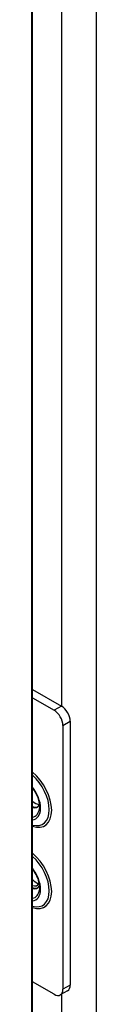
# Model space of a CAD drawing. Extents: x 784 to 1207, y 24 to 294.
# Tile 178 of 217: x 1174.136 to 1174.676, y 106.066 to 114.322. Entities that reach past the tile are written whole.
import ezdxf

# ---------------------------------------------------------------- set-up
doc = ezdxf.new("R2010")
doc.units = 0
doc.header["$LTSCALE"] = 4
doc.header["$MEASUREMENT"] = 0
doc.layers.get('0').update_dxf_attribs({"linetype": 'CONTINUOUS'})

msp = doc.modelspace()

# ---------------------------------------------------------------- linework, layer by layer
for p, q in [((1174.1363, 92.0366), (1174.1363, 147.1362)), ((1174.142, 92.0507), (1174.142, 147.1714)), ((1174.6758, 146.8169), (1174.6758, 92.8091)), ((1174.3875, 108.5648), (1174.3875, 118.5907)), ((1174.142, 108.7067), (1174.3843, 108.5667)), ((1174.142, 108.6359), (1174.323, 108.5314)), ((1174.3843, 108.5667), (1174.323, 108.5314)), ((1174.3967, 108.4038), (1174.458, 108.4392)), ((1174.3967, 108.4038), (1174.3967, 106.1924)), ((1174.458, 108.4392), (1174.458, 106.2278)), ((1174.323, 106.1499), (1174.142, 106.2544)), ((1174.4364, 106.1801), (1174.3751, 106.1447)), ((1174.458, 106.2278), (1174.3967, 106.1924)), ((1174.3875, 96.126), (1174.3875, 106.1519))]:
    msp.add_line(p, q)
for centre, major_axis, start_param, end_param in [((1174.3843, 108.4817), (-0.0521, 0.0902), 3.926991, 5.497787), ((1174.323, 108.4463), (0.0521, -0.0902), 0.785398, 2.356194), ((1174.1021, 107.8084), (0.1418, -0.2457), 5.698026, 8.439141), ((1174.0957, 107.8047), (0.132, -0.2286), 5.74838, 8.388787), ((1174.0714, 107.7907), (0.0977, -0.1692), 6.03362, 8.103547), ((1174.1633, 107.8438), (0.0554, -0.096), 5.221378, 5.976043), ((1174.124, 107.8211), (0.0585, -0.1014), 5.716918, 6.656185), ((1174.1327, 107.8261), (0.0585, -0.1014), 5.6098, 6.208444), ((1174.0777, 107.7944), (0.087, -0.1506), 6.047416, 6.945164), ((1174.1021, 107.128), (0.1418, -0.2457), 5.698026, 8.439141), ((1174.0957, 107.1243), (0.132, -0.2286), 5.74838, 8.388787), ((1174.0714, 107.1103), (0.0977, -0.1692), 6.03362, 8.103547), ((1174.1695, 107.167), (0.0479, -0.083), 5.078705, 5.888739), ((1174.1327, 107.1457), (0.0479, -0.083), 5.634771, 6.711872), ((1174.124, 107.1406), (0.0585, -0.1014), 5.716918, 6.656185), ((1174.1327, 107.1457), (0.0585, -0.1014), 5.6098, 6.208444), ((1174.0777, 107.1139), (0.087, -0.1506), 6.047416, 6.945164), ((1174.323, 106.235), (0.0521, -0.0902), 5.497787, 7.068583), ((1174.3843, 106.2703), (0.0521, -0.0902), 0, 0.785398)]:
    msp.add_ellipse(centre, major_axis=major_axis, ratio=0.57735, start_param=start_param, end_param=end_param)
for points in [[(1174.142, 107.8773), (1174.1493, 107.8677), (1174.1562, 107.8575), (1174.1717, 107.8313), (1174.1795, 107.815), (1174.1916, 107.7824), (1174.1959, 107.7662), (1174.2007, 107.7359), (1174.2012, 107.7218), (1174.2, 107.7084), (1174.1999, 107.7074), (1174.1998, 107.7064)], [(1174.142, 107.1969), (1174.1493, 107.1873), (1174.1562, 107.177), (1174.1717, 107.1509), (1174.1795, 107.1345), (1174.1916, 107.102), (1174.1959, 107.0858), (1174.2007, 107.0555), (1174.2012, 107.0414), (1174.2, 107.028), (1174.1999, 107.027), (1174.1998, 107.026)]]:
    msp.add_open_spline(points, degree=3, knots=[2.131752, 2.131752, 2.131752, 2.131752, 2.339064, 2.339064, 2.641836, 2.641836, 2.943135, 2.943135, 3.240074, 3.240074, 3.265012, 3.265012, 3.265012, 3.265012])

doc.saveas('drawing.dxf')
